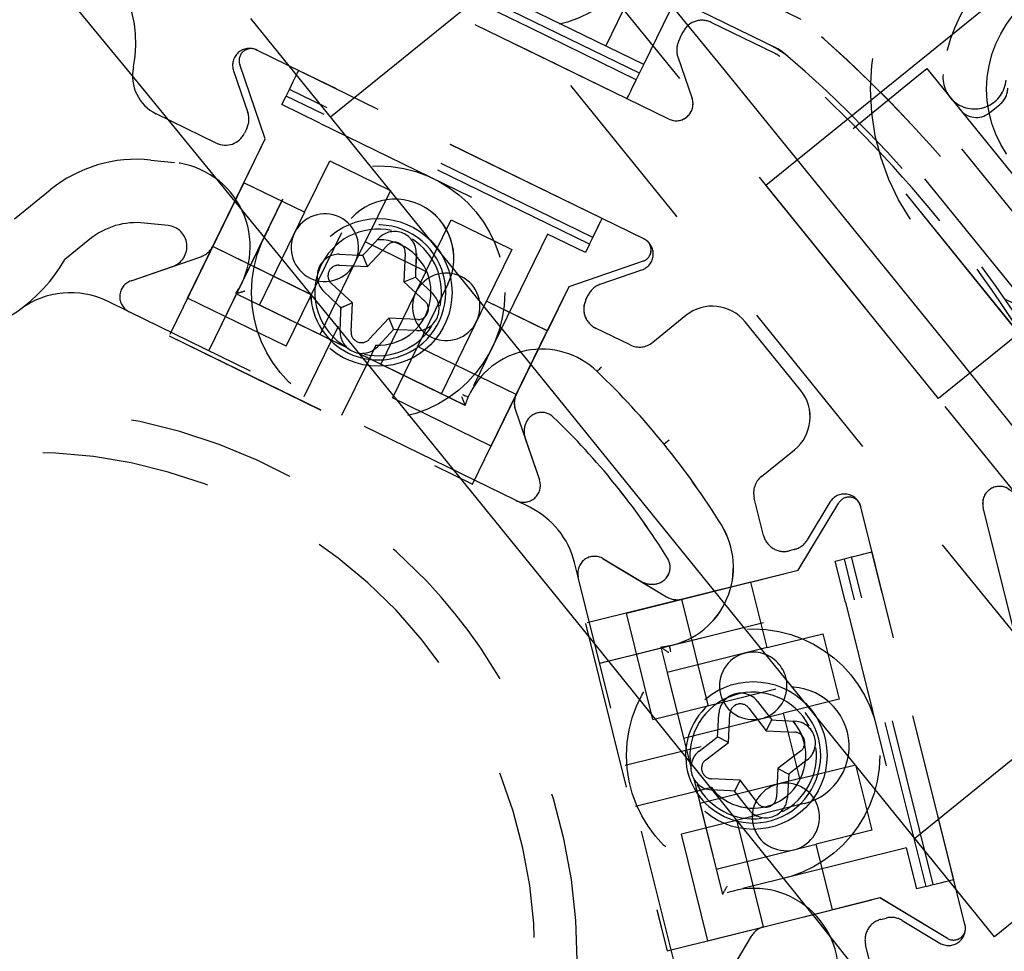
# Model space of a CAD drawing. Extents: x -7591 to -2491, y 6498 to 10061.
# Tile 116 of 125: x -3450 to -3427, y 8433 to 8455. Entities that reach past the tile are written whole.
import ezdxf

# ---------------------------------------------------------------- set-up
doc = ezdxf.new("R2010")
doc.units = 0
doc.header["$MEASUREMENT"] = 0
doc.linetypes.add('HIDDEN', pattern=[7, 4, -3])
doc.layers.get('0').update_dxf_attribs({"linetype": 'CONTINUOUS'})
doc.layers.add('LE_HIDDEN', color=7, linetype='CONTINUOUS')

msp = doc.modelspace()

# ---------------------------------------------------------------- linework, layer by layer
for p, q in [((-3442.545, 8453.02), (-3426.225, 8466.236)), ((-3420.366, 8452.644), (-3428.137, 8446.351)), ((-3412.38, 8449.139), (-3428.7, 8435.923))]:
    msp.add_line(p, q)
for points in [[(-3319.187, 8334.814, 0.111006), (-4057.655, 9007.303, 0.000315), (-4060.148, 9008.72, 0.005079), (-4100.612, 9031.15, 0.000315), (-4103.135, 9032.513, 0.252871), (-6267.968, 9031.15, 0.005079), (-6308.432, 9008.72, 0.111325), (-7049.393, 8334.814)], [(-3406.834, 8448.295, -0.288392), (-3562.097, 8322.565, -0.257807), (-3566.129, 8324.201), (-3580.399, 8341.823, -0.257806), (-3581.161, 8346.107, -0.288392), (-3425.898, 8471.837, -0.257808), (-3421.866, 8470.201), (-3407.596, 8452.579, -0.257806), (-3406.834, 8448.295)]]:
    msp.add_lwpolyline(points, format="xyb")
for points in [[(-3428.137, 8446.351), (-3432.228, 8451.403), (-3424.456, 8457.696)], [(-3405.829, 8450.583), (-3426.812, 8433.592), (-3444.433, 8455.352)]]:
    msp.add_lwpolyline(points)
for radius, start, end in [(2396.874, 31.73211, 148.26789), (2391.874, 31.73211, 148.26789), (2372, 31.75, 148.25), (2370, 31.798351, 148.201649), (2345, 32.749986, 147.249993), (2266.165, 35.008825, 144.991175), (2258.065, 35.008857, 144.991143), (2247.115, 35.0089, 144.9911)]:
    msp.add_arc((-5184.29, 7028.429), radius, start, end)
at = {"layer": 'LE_HIDDEN', "color": 1, "linetype": 'HIDDEN'}
for p, q in [((-3399.031, 8410.408), (-3461.334, 8487.345)), ((-3431.951, 8454.638), (-3444.964, 8460.985)), ((-3431.951, 8454.638), (-3444.964, 8460.985)), ((-3436.025, 8454.701), (-3433.395, 8460.093)), ((-3436.025, 8454.701), (-3433.395, 8460.093)), ((-3435.225, 8454.06), (-3442.415, 8457.567)), ((-3435.225, 8454.06), (-3442.415, 8457.567)), ((-3435.521, 8453.453), (-3442.711, 8456.96)), ((-3435.521, 8453.453), (-3442.711, 8456.96)), ((-3437.092, 8455.221), (-3440.567, 8456.916)), ((-3437.091, 8455.221), (-3440.567, 8456.916)), ((-3437.818, 8455.13), (-3440.191, 8456.287)), ((-3437.818, 8455.13), (-3440.191, 8456.287)), ((-3435.302, 8453.903), (-3437.818, 8455.13)), ((-3435.301, 8453.903), (-3437.818, 8455.13)), ((-3435.126, 8454.262), (-3437.092, 8455.221)), ((-3435.126, 8454.262), (-3437.091, 8455.221)), ((-3432.008, 8454.521), (-3433.526, 8455.262)), ((-3432.008, 8454.521), (-3433.526, 8455.262)), ((-3444.307, 8454.611), (-3444.292, 8454.603)), ((-3444.307, 8454.611), (-3444.291, 8454.603)), ((-3435.124, 8450.132), (-3444.292, 8454.603)), ((-3435.124, 8450.132), (-3444.291, 8454.603)), ((-3444.092, 8452.503), (-3444.699, 8454.265)), ((-3444.092, 8452.503), (-3444.698, 8454.265)), ((-3435.302, 8453.903), (-3435.126, 8454.262)), ((-3435.301, 8453.903), (-3435.126, 8454.262)), ((-3428.701, 8453.937), (-3428.418, 8454.166)), ((-3428.701, 8453.937), (-3428.418, 8454.166)), ((-3428.418, 8454.166), (-3424.642, 8449.503)), ((-3428.418, 8454.166), (-3424.642, 8449.503)), ((-3444.845, 8454.114), (-3444.506, 8453.129)), ((-3444.845, 8454.114), (-3444.506, 8453.129)), ((-3436.113, 8450.614), (-3443.303, 8454.121)), ((-3436.112, 8450.614), (-3443.303, 8454.121)), ((-3425.069, 8449.157), (-3428.845, 8453.82)), ((-3425.069, 8449.157), (-3428.845, 8453.82)), ((-3443.697, 8453.312), (-3443.599, 8453.515)), ((-3443.697, 8453.312), (-3443.599, 8453.515)), ((-3443.599, 8453.515), (-3443.522, 8453.672)), ((-3443.599, 8453.515), (-3443.522, 8453.672)), ((-3436.409, 8450.008), (-3443.599, 8453.515)), ((-3436.408, 8450.008), (-3443.599, 8453.515)), ((-3436.332, 8450.165), (-3443.522, 8453.672)), ((-3436.332, 8450.165), (-3443.522, 8453.672)), ((-3445.933, 8448.728), (-3443.697, 8453.312)), ((-3445.933, 8448.728), (-3443.697, 8453.312)), ((-3442.799, 8452.874), (-3443.697, 8453.312)), ((-3442.798, 8452.874), (-3443.697, 8453.312)), ((-3426.928, 8453.12), (-3426.684, 8453.318)), ((-3426.928, 8453.12), (-3426.684, 8453.318)), ((-3445.254, 8452.402), (-3446.678, 8453.097)), ((-3445.254, 8452.402), (-3446.678, 8453.097)), ((-3425.946, 8448.447), (-3429.722, 8453.11)), ((-3425.945, 8448.447), (-3429.721, 8453.11)), ((-3426.939, 8453.112), (-3426.928, 8453.12)), ((-3426.939, 8453.112), (-3426.928, 8453.12)), ((-3445.429, 8447.481), (-3442.799, 8452.874)), ((-3445.429, 8447.481), (-3442.798, 8452.874)), ((-3442.799, 8452.874), (-3437.406, 8450.244)), ((-3442.798, 8452.874), (-3437.406, 8450.244)), ((-3444.53, 8452.747), (-3444.585, 8452.633)), ((-3444.529, 8452.747), (-3444.585, 8452.633)), ((-3444.6, 8451.462), (-3444.092, 8452.503)), ((-3444.6, 8451.462), (-3444.092, 8452.503)), ((-3443.162, 8450.761), (-3444.6, 8451.462)), ((-3443.162, 8450.761), (-3444.6, 8451.462)), ((-3443.162, 8450.761), (-3444.232, 8448.566)), ((-3443.162, 8450.761), (-3444.232, 8448.566)), ((-3446.397, 8450.449), (-3446.958, 8450.507)), ((-3446.397, 8450.449), (-3446.957, 8450.507)), ((-3440.286, 8449.358), (-3439.69, 8450.579)), ((-3440.285, 8449.358), (-3439.69, 8450.579)), ((-3439.69, 8450.579), (-3438.252, 8449.878)), ((-3439.69, 8450.579), (-3438.252, 8449.878)), ((-3437.406, 8450.244), (-3440.036, 8444.851)), ((-3437.406, 8450.244), (-3440.036, 8444.851)), ((-3436.507, 8449.805), (-3437.406, 8450.244)), ((-3436.507, 8449.805), (-3437.406, 8450.244)), ((-3442.794, 8447.865), (-3441.724, 8450.059)), ((-3442.794, 8447.865), (-3441.724, 8450.059)), ((-3440.286, 8449.358), (-3441.724, 8450.059)), ((-3440.285, 8449.358), (-3441.724, 8450.059)), ((-3441.668, 8449.474), (-3441.208, 8449.972)), ((-3441.668, 8449.474), (-3441.207, 8449.972)), ((-3436.409, 8450.008), (-3436.507, 8449.805)), ((-3436.408, 8450.008), (-3436.507, 8449.805)), ((-3436.409, 8450.008), (-3436.332, 8450.165)), ((-3436.408, 8450.008), (-3436.332, 8450.165)), ((-3435.124, 8450.132), (-3435.109, 8450.125)), ((-3435.124, 8450.132), (-3435.108, 8450.125)), ((-3443.017, 8448.816), (-3445.338, 8449.948)), ((-3443.016, 8448.816), (-3445.338, 8449.948)), ((-3441.881, 8449.748), (-3441.778, 8449.744)), ((-3441.881, 8449.748), (-3441.778, 8449.744)), ((-3441.778, 8449.744), (-3441.709, 8449.819)), ((-3441.778, 8449.744), (-3441.708, 8449.819)), ((-3441.668, 8449.474), (-3441.778, 8449.744)), ((-3441.668, 8449.474), (-3441.778, 8449.744)), ((-3440.774, 8449.791), (-3440.806, 8449.113)), ((-3440.774, 8449.791), (-3440.806, 8449.113)), ((-3438.252, 8449.878), (-3438.848, 8448.657)), ((-3438.252, 8449.878), (-3438.847, 8448.657)), ((-3438.743, 8445.221), (-3436.507, 8449.805)), ((-3438.743, 8445.221), (-3436.507, 8449.805)), ((-3447.271, 8449.139), (-3445.618, 8449.709)), ((-3447.271, 8449.139), (-3445.618, 8449.709)), ((-3442.346, 8449.506), (-3441.668, 8449.474)), ((-3442.345, 8449.506), (-3441.668, 8449.474)), ((-3435.14, 8449.603), (-3436.902, 8448.996)), ((-3435.14, 8449.603), (-3436.901, 8448.996)), ((-3440.286, 8449.358), (-3441.356, 8447.164)), ((-3440.285, 8449.358), (-3441.356, 8447.164)), ((-3440.531, 8449.326), (-3440.536, 8449.223)), ((-3440.531, 8449.326), (-3440.536, 8449.223)), ((-3436.154, 8449.055), (-3435.169, 8449.394)), ((-3436.154, 8449.055), (-3435.169, 8449.394)), ((-3442.029, 8448.612), (-3442.527, 8449.072)), ((-3442.028, 8448.612), (-3442.527, 8449.072)), ((-3439.765, 8449.058), (-3441.08, 8446.361)), ((-3439.764, 8449.058), (-3441.079, 8446.361)), ((-3440.806, 8449.113), (-3440.536, 8449.223)), ((-3440.806, 8449.113), (-3440.536, 8449.223)), ((-3440.806, 8449.113), (-3440.308, 8448.653)), ((-3440.806, 8449.113), (-3440.308, 8448.653)), ((-3440.536, 8449.223), (-3440.461, 8449.154)), ((-3440.536, 8449.223), (-3440.461, 8449.154)), ((-3436.902, 8448.996), (-3437.41, 8447.955)), ((-3436.901, 8448.996), (-3437.409, 8447.955)), ((-3436.496, 8448.687), (-3436.44, 8448.802)), ((-3436.496, 8448.687), (-3436.44, 8448.802)), ((-3447.316, 8448.402), (-3447.832, 8448.653)), ((-3447.316, 8448.402), (-3447.831, 8448.653)), ((-3443.596, 8447.589), (-3445.933, 8448.728)), ((-3443.596, 8447.589), (-3445.933, 8448.728)), ((-3444.232, 8448.566), (-3442.794, 8447.865)), ((-3444.232, 8448.566), (-3442.794, 8447.865)), ((-3442.299, 8448.501), (-3442.374, 8448.571)), ((-3442.298, 8448.501), (-3442.374, 8448.571)), ((-3442.029, 8448.612), (-3442.299, 8448.501)), ((-3442.028, 8448.612), (-3442.298, 8448.501)), ((-3442.061, 8447.934), (-3442.029, 8448.612)), ((-3442.06, 8447.934), (-3442.028, 8448.612)), ((-3439.918, 8446.462), (-3438.848, 8448.657)), ((-3439.918, 8446.462), (-3438.847, 8448.657)), ((-3437.41, 8447.955), (-3438.848, 8448.657)), ((-3437.409, 8447.955), (-3438.847, 8448.657)), ((-3442.303, 8448.399), (-3442.299, 8448.501)), ((-3442.303, 8448.399), (-3442.298, 8448.501)), ((-3441.167, 8448.251), (-3441.627, 8447.753)), ((-3441.167, 8448.251), (-3441.627, 8447.753)), ((-3441.167, 8448.251), (-3441.056, 8447.981)), ((-3440.489, 8448.219), (-3441.167, 8448.251)), ((-3441.167, 8448.251), (-3441.056, 8447.981)), ((-3440.489, 8448.219), (-3441.167, 8448.251)), ((-3434.127, 8448.315), (-3434.912, 8447.679)), ((-3434.127, 8448.315), (-3434.911, 8447.679)), ((-3431.404, 8446.541), (-3432.721, 8448.167)), ((-3431.404, 8446.541), (-3432.721, 8448.167)), ((-3442.369, 8448.052), (-3442.533, 8447.716)), ((-3442.369, 8448.052), (-3442.533, 8447.716)), ((-3441.056, 8447.981), (-3441.126, 8447.906)), ((-3441.056, 8447.981), (-3441.126, 8447.906)), ((-3440.954, 8447.976), (-3441.056, 8447.981)), ((-3440.954, 8447.976), (-3441.056, 8447.981)), ((-3435.446, 8447.619), (-3436.266, 8448.019)), ((-3435.445, 8447.619), (-3436.266, 8448.019)), ((-3442.533, 8447.716), (-3443.182, 8446.385)), ((-3442.533, 8447.716), (-3443.182, 8446.385)), ((-3441.356, 8447.164), (-3439.918, 8446.462)), ((-3441.356, 8447.164), (-3439.918, 8446.462)), ((-3438.743, 8445.221), (-3441.08, 8446.361)), ((-3438.743, 8445.221), (-3441.079, 8446.361)), ((-3438.164, 8446.073), (-3437.595, 8444.42)), ((-3438.164, 8446.073), (-3437.595, 8444.42)), ((-3437.91, 8445.781), (-3437.917, 8445.767)), ((-3437.91, 8445.781), (-3437.917, 8445.767)), ((-3434.526, 8445.359), (-3434.643, 8445.265)), ((-3434.526, 8445.359), (-3434.642, 8445.265)), ((-3432.337, 8444.499), (-3431.552, 8445.135)), ((-3432.336, 8444.499), (-3431.552, 8445.135)), ((-3437.827, 8443.774), (-3438.149, 8443.93)), ((-3437.827, 8443.774), (-3438.148, 8443.93)), ((-3432.286, 8443.104), (-3432.507, 8443.99)), ((-3432.286, 8443.104), (-3432.507, 8443.99)), ((-3430.713, 8443.891), (-3431.249, 8442.998)), ((-3430.712, 8443.891), (-3431.249, 8442.998)), ((-3431.462, 8442.279), (-3430.503, 8443.876)), ((-3431.462, 8442.279), (-3430.502, 8443.876)), ((-3429.986, 8443.799), (-3429.982, 8443.782)), ((-3429.986, 8443.799), (-3429.981, 8443.782)), ((-3427.514, 8433.885), (-3429.982, 8443.782)), ((-3427.514, 8433.885), (-3429.981, 8443.782)), ((-3431.557, 8442.771), (-3431.68, 8442.74)), ((-3431.556, 8442.771), (-3431.68, 8442.74)), ((-3436.083, 8442.552), (-3434.584, 8441.652)), ((-3436.082, 8442.552), (-3434.584, 8441.652)), ((-3435.537, 8441.263), (-3430.589, 8442.497)), ((-3435.537, 8441.263), (-3430.589, 8442.497)), ((-3430.589, 8442.497), (-3430.371, 8442.551)), ((-3430.589, 8442.497), (-3430.37, 8442.551)), ((-3430.347, 8441.527), (-3430.589, 8442.497)), ((-3430.347, 8441.527), (-3430.589, 8442.497)), ((-3430.371, 8442.551), (-3430.201, 8442.594)), ((-3428.435, 8434.789), (-3430.371, 8442.551)), ((-3430.37, 8442.551), (-3430.2, 8442.594)), ((-3428.435, 8434.789), (-3430.37, 8442.551)), ((-3428.265, 8434.831), (-3430.201, 8442.594)), ((-3428.265, 8434.831), (-3430.2, 8442.594)), ((-3427.78, 8434.952), (-3429.716, 8442.715)), ((-3427.78, 8434.952), (-3429.715, 8442.715)), ((-3436.677, 8442.113), (-3436.763, 8442.46)), ((-3436.676, 8442.113), (-3436.763, 8442.46)), ((-3432.586, 8441.999), (-3431.462, 8442.279)), ((-3432.586, 8441.999), (-3431.462, 8442.279)), ((-3434.832, 8441.958), (-3434.817, 8441.961)), ((-3434.832, 8441.958), (-3434.816, 8441.961)), ((-3432.199, 8440.446), (-3432.586, 8441.999)), ((-3432.199, 8440.446), (-3432.586, 8441.999)), ((-3433.596, 8439.085), (-3434.221, 8441.591)), ((-3433.596, 8439.085), (-3434.221, 8441.591)), ((-3436.169, 8440.075), (-3430.347, 8441.527)), ((-3436.168, 8440.075), (-3430.347, 8441.527)), ((-3430.347, 8441.527), (-3428.895, 8435.705)), ((-3430.347, 8441.527), (-3428.895, 8435.705)), ((-3434.908, 8438.74), (-3435.537, 8441.263)), ((-3434.908, 8438.74), (-3435.537, 8441.263)), ((-3432.199, 8440.446), (-3430.881, 8440.775)), ((-3432.199, 8440.446), (-3430.881, 8440.775)), ((-3430.881, 8440.775), (-3430.494, 8439.223)), ((-3430.881, 8440.775), (-3430.494, 8439.223)), ((-3432.199, 8440.446), (-3434.568, 8439.856)), ((-3432.199, 8440.446), (-3434.568, 8439.856)), ((-3434.568, 8439.856), (-3434.181, 8438.303)), ((-3434.568, 8439.856), (-3434.181, 8438.303)), ((-3430.494, 8439.223), (-3431.812, 8438.894)), ((-3430.494, 8439.223), (-3431.812, 8438.894)), ((-3432.636, 8439.014), (-3432.225, 8438.474)), ((-3432.636, 8439.014), (-3432.225, 8438.474)), ((-3434.181, 8438.303), (-3431.812, 8438.894)), ((-3434.181, 8438.303), (-3431.812, 8438.894)), ((-3433.117, 8438.197), (-3433.084, 8438.875)), ((-3433.116, 8438.197), (-3433.084, 8438.875)), ((-3432.151, 8438.815), (-3432.089, 8438.733)), ((-3432.151, 8438.815), (-3432.089, 8438.733)), ((-3431.425, 8437.341), (-3431.812, 8438.894)), ((-3431.425, 8437.341), (-3431.812, 8438.894)), ((-3432.225, 8438.474), (-3432.089, 8438.733)), ((-3432.225, 8438.474), (-3432.089, 8438.733)), ((-3432.089, 8438.733), (-3431.986, 8438.728)), ((-3432.089, 8438.733), (-3431.986, 8438.728)), ((-3433.457, 8438.271), (-3433.375, 8438.333)), ((-3433.456, 8438.271), (-3433.375, 8438.333)), ((-3433.375, 8438.333), (-3433.37, 8438.435)), ((-3433.375, 8438.333), (-3433.37, 8438.435)), ((-3433.117, 8438.197), (-3433.375, 8438.333)), ((-3433.116, 8438.197), (-3433.375, 8438.333)), ((-3432.225, 8438.474), (-3431.547, 8438.442)), ((-3432.225, 8438.474), (-3431.547, 8438.442)), ((-3433.765, 8438.098), (-3434.128, 8438.007)), ((-3433.764, 8438.098), (-3434.127, 8438.007)), ((-3433.657, 8437.786), (-3433.117, 8438.197)), ((-3433.656, 8437.786), (-3433.116, 8438.197)), ((-3434.128, 8438.007), (-3435.564, 8437.649)), ((-3434.127, 8438.007), (-3435.564, 8437.649)), ((-3431.408, 8437.994), (-3431.947, 8437.583)), ((-3431.407, 8437.994), (-3431.947, 8437.583)), ((-3431.947, 8437.583), (-3431.98, 8436.905)), ((-3431.947, 8437.583), (-3431.979, 8436.905)), ((-3431.947, 8437.583), (-3431.689, 8437.447)), ((-3431.947, 8437.583), (-3431.689, 8437.447)), ((-3431.689, 8437.447), (-3431.694, 8437.344)), ((-3431.689, 8437.447), (-3431.694, 8437.344)), ((-3431.607, 8437.509), (-3431.689, 8437.447)), ((-3431.607, 8437.509), (-3431.689, 8437.447)), ((-3431.425, 8437.341), (-3433.794, 8436.751)), ((-3431.425, 8437.341), (-3433.794, 8436.751)), ((-3432.839, 8437.305), (-3433.517, 8437.337)), ((-3432.839, 8437.305), (-3433.517, 8437.337)), ((-3432.839, 8437.305), (-3432.975, 8437.047)), ((-3432.839, 8437.305), (-3432.975, 8437.047)), ((-3432.428, 8436.765), (-3432.839, 8437.305)), ((-3432.428, 8436.765), (-3432.839, 8437.305)), ((-3433.886, 8437.037), (-3435.322, 8436.679)), ((-3433.886, 8437.037), (-3435.322, 8436.679)), ((-3432.975, 8437.047), (-3433.078, 8437.052)), ((-3432.975, 8437.047), (-3433.077, 8437.052)), ((-3432.913, 8436.965), (-3432.975, 8437.047)), ((-3432.912, 8436.965), (-3432.975, 8437.047)), ((-3433.794, 8436.751), (-3433.407, 8435.198)), ((-3433.794, 8436.751), (-3433.407, 8435.198)), ((-3432.286, 8433.829), (-3432.91, 8436.335)), ((-3432.285, 8433.829), (-3432.91, 8436.335)), ((-3433.602, 8433.501), (-3434.231, 8436.023)), ((-3433.602, 8433.501), (-3434.231, 8436.023)), ((-3433.407, 8435.198), (-3431.038, 8435.789)), ((-3433.407, 8435.198), (-3431.038, 8435.789)), ((-3430.651, 8434.236), (-3431.038, 8435.789)), ((-3430.651, 8434.236), (-3431.038, 8435.789)), ((-3428.895, 8435.705), (-3434.717, 8434.253)), ((-3428.895, 8435.705), (-3434.717, 8434.253)), ((-3428.653, 8434.734), (-3428.895, 8435.705)), ((-3428.653, 8434.734), (-3428.895, 8435.705)), ((-3428.435, 8434.789), (-3428.653, 8434.734)), ((-3428.435, 8434.789), (-3428.653, 8434.734)), ((-3428.435, 8434.789), (-3428.265, 8434.831)), ((-3428.435, 8434.789), (-3428.265, 8434.831)), ((-3433.602, 8433.501), (-3428.653, 8434.734)), ((-3433.602, 8433.501), (-3428.653, 8434.734)), ((-3429.527, 8434.517), (-3430.651, 8434.236)), ((-3429.526, 8434.517), (-3430.651, 8434.236)), ((-3427.93, 8433.557), (-3429.527, 8434.517)), ((-3427.93, 8433.557), (-3429.526, 8434.517)), ((-3434.572, 8433.259), (-3430.651, 8434.236)), ((-3434.572, 8433.259), (-3430.651, 8434.236)), ((-3429.503, 8434.007), (-3429.379, 8434.038)), ((-3429.503, 8434.007), (-3429.379, 8434.038)), ((-3429.001, 8433.982), (-3428.108, 8433.445)), ((-3429.001, 8433.982), (-3428.108, 8433.445)), ((-3427.514, 8433.885), (-3427.51, 8433.868)), ((-3427.514, 8433.885), (-3427.51, 8433.868)), ((-3432.578, 8433.605), (-3433.478, 8432.106)), ((-3432.577, 8433.605), (-3433.478, 8432.106)), ((-3429.484, 8431.864), (-3429.867, 8433.401)), ((-3429.483, 8431.864), (-3429.867, 8433.401))]:
    msp.add_line(p, q, dxfattribs=at)
for points in [[(-5182.29, 9290.46), (-5182.29, 9371.428, -0.254675), (-3214.819, 8297.613), (-3480.587, 8126.665, 0.078205), (-3900.248, 8596.856), (-3840.141, 8670.423, 0.172955), (-5182.29, 9150.428), (-5182.29, 9191.396), (-5164.29, 9191.396), (-5164.29, 9193.396), (-5184.29, 9193.429), (-5204.29, 9193.396), (-5204.29, 9191.396), (-5186.29, 9191.396), (-5186.29, 9150.428, 0.172955), (-6528.439, 8670.424)], [(-3580.34, 8342.484, -0.26714), (-3580.755, 8345.079, -0.291142), (-3424.762, 8471.251)], [(-3482.183, 8449.295, -0.351559), (-3481.911, 8449.858, -0.053212), (-3445.474, 8462.685, -0.173187), (-3443.803, 8462.499)], [(-3482.182, 8449.295, -0.351559), (-3481.91, 8449.858, -0.053212), (-3445.473, 8462.685, -0.173187), (-3443.802, 8462.499)], [(-3480.664, 8450.116, -0.04931), (-3446.952, 8462.02, -0.175441), (-3444.583, 8461.767), (-3431.4, 8455.337, -0.094659), (-3424.116, 8446.342), (-3420.568, 8432.111, -0.175441), (-3420.813, 8429.741, -0.04931), (-3439.466, 8399.241)], [(-3480.663, 8450.116, -0.04931), (-3446.952, 8462.02, -0.175441), (-3444.582, 8461.767), (-3431.399, 8455.337, -0.094659), (-3424.116, 8446.342), (-3420.567, 8432.111, -0.175441), (-3420.812, 8429.741, -0.04931), (-3439.466, 8399.241)], [(-3434.316, 8454.441), (-3433.979, 8453.461, -0.668179), (-3434.532, 8452.971), (-3443.7, 8457.442, -0.668179), (-3443.655, 8458.18), (-3442.67, 8458.519)], [(-3434.316, 8454.441), (-3433.978, 8453.461, -0.668179), (-3434.532, 8452.971), (-3443.7, 8457.442, -0.668179), (-3443.655, 8458.18), (-3442.67, 8458.519)], [(-3435.126, 8454.262), (-3433.492, 8457.612, -0.198912), (-3433.206, 8457.866)], [(-3435.126, 8454.262), (-3433.492, 8457.612, -0.198912), (-3433.206, 8457.866)], [(-3450.034, 8450.608), (-3449.19, 8451.292, -0.198913), (-3446.801, 8451.999), (-3446.24, 8451.94, -0.564848), (-3444.788, 8448.838), (-3442.126, 8447.539)], [(-3450.034, 8450.608), (-3449.19, 8451.292, -0.198913), (-3446.801, 8451.999), (-3446.24, 8451.94, -0.564848), (-3444.788, 8448.838), (-3442.125, 8447.539)], [(-3408.377, 8451.33, -0.257807), (-3408.088, 8449.707), (-3408.389, 8448.826, -0.288476), (-3562.352, 8324.19), (-3563.22, 8324.086, -0.257723), (-3564.747, 8324.706), (-3579.617, 8343.069)], [(-3408.377, 8451.33, -0.257807), (-3408.088, 8449.707), (-3408.389, 8448.826, -0.288476), (-3562.351, 8324.19), (-3563.22, 8324.086, -0.257723), (-3564.747, 8324.706), (-3579.617, 8343.069)], [(-3443.596, 8447.589), (-3442.281, 8450.285, -1), (-3439.765, 8449.058)], [(-3443.596, 8447.589), (-3442.281, 8450.285, -1), (-3439.764, 8449.058)], [(-3438.148, 8446.441), (-3440.47, 8447.573, -0.604669), (-3443.017, 8448.816, -1.653801), (-3440.47, 8447.573)], [(-3438.148, 8446.441), (-3440.469, 8447.573, -0.604669), (-3443.016, 8448.816, -1.653801), (-3440.469, 8447.573)], [(-3441.709, 8449.819), (-3441.399, 8450.149, -0.683258), (-3440.514, 8449.778), (-3440.531, 8449.326)], [(-3441.708, 8449.819), (-3441.399, 8450.149, -0.683258), (-3440.513, 8449.778), (-3440.531, 8449.326)], [(-3448.246, 8450.126), (-3448.843, 8449.642, -0.22718), (-3451.546, 8447.778), (-3457.503, 8446.834, -0.268832), (-3461.059, 8448.206)], [(-3448.246, 8450.126), (-3448.843, 8449.642, -0.22718), (-3451.546, 8447.778), (-3457.503, 8446.834, -0.268832), (-3461.059, 8448.206)], [(-3442.374, 8448.571), (-3442.704, 8448.881, -0.683254), (-3442.333, 8449.766), (-3441.881, 8449.748)], [(-3442.374, 8448.571), (-3442.704, 8448.881, -0.683254), (-3442.333, 8449.766), (-3441.881, 8449.748)], [(-3437.933, 8445.401), (-3437.595, 8444.42, -0.668179), (-3438.149, 8443.93), (-3447.316, 8448.402, -0.668178), (-3447.271, 8449.139), (-3446.287, 8449.479)], [(-3437.933, 8445.401), (-3437.595, 8444.42, -0.668179), (-3438.148, 8443.93), (-3447.316, 8448.402, -0.668178), (-3447.271, 8449.139), (-3446.286, 8449.479)], [(-3440.461, 8449.154), (-3440.131, 8448.844, -0.683252), (-3440.502, 8447.959), (-3440.954, 8447.976)], [(-3440.461, 8449.154), (-3440.131, 8448.844, -0.683252), (-3440.501, 8447.959), (-3440.954, 8447.976)], [(-3441.126, 8447.906), (-3441.436, 8447.576, -0.68325), (-3442.321, 8447.947), (-3442.303, 8448.399)], [(-3441.126, 8447.906), (-3441.435, 8447.576, -0.68325), (-3442.321, 8447.947), (-3442.303, 8448.399)], [(-3441.901, 8447.43), (-3439.36, 8446.19, -0.024971), (-3439.288, 8446.376)], [(-3441.901, 8447.43), (-3439.359, 8446.19, -0.024971), (-3439.287, 8446.376)], [(-3439.281, 8446.391, -0.51956), (-3436.23, 8446.99, -0.031518), (-3434.643, 8445.265, -0.031521), (-3433.285, 8443.353, -0.519515), (-3434.506, 8440.494)], [(-3439.281, 8446.391, -0.51956), (-3436.23, 8446.99, -0.031518), (-3434.642, 8445.265, -0.031521), (-3433.284, 8443.353, -0.519515), (-3434.505, 8440.494)], [(-3423.347, 8434.657), (-3423.883, 8433.764, -0.668179), (-3424.614, 8433.873), (-3427.082, 8443.77, -0.668179), (-3426.488, 8444.21), (-3425.599, 8443.676)], [(-3423.347, 8434.657), (-3423.883, 8433.764, -0.668179), (-3424.614, 8433.873), (-3427.081, 8443.77, -0.668179), (-3426.487, 8444.21), (-3425.598, 8443.676)], [(-3432.942, 8432.999), (-3433.478, 8432.106, -0.668179), (-3434.209, 8432.216), (-3436.677, 8442.113, -0.668178), (-3436.083, 8442.552), (-3435.194, 8442.018)], [(-3432.941, 8432.999), (-3433.478, 8432.106, -0.668179), (-3434.209, 8432.216), (-3436.676, 8442.113, -0.668178), (-3436.082, 8442.552), (-3435.193, 8442.018)], [(-3434.521, 8440.49, -0.024971), (-3434.718, 8440.459), (-3434.001, 8437.581)], [(-3434.521, 8440.49, -0.024971), (-3434.718, 8440.459), (-3434.001, 8437.581)], [(-3434.908, 8438.74), (-3431.997, 8439.466, -1), (-3431.32, 8436.749), (-3434.231, 8436.023)], [(-3434.908, 8438.74), (-3431.997, 8439.466, -1), (-3431.32, 8436.749), (-3434.231, 8436.023)], [(-3433.37, 8438.435), (-3433.345, 8438.887, -0.683258), (-3432.428, 8439.172), (-3432.151, 8438.815)], [(-3433.37, 8438.435), (-3433.345, 8438.887, -0.683258), (-3432.428, 8439.172), (-3432.151, 8438.815)], [(-3433.765, 8438.098, -4.791288), (-3433.523, 8437.128), (-3433.886, 8437.037)], [(-3433.764, 8438.098, -4.791288), (-3433.522, 8437.128), (-3433.886, 8437.037)], [(-3431.986, 8438.728), (-3431.535, 8438.703, -0.683245), (-3431.25, 8437.786), (-3431.607, 8437.509)], [(-3431.986, 8438.728), (-3431.534, 8438.703, -0.683245), (-3431.249, 8437.786), (-3431.607, 8437.509)], [(-3433.078, 8437.052), (-3433.529, 8437.077, -0.683251), (-3433.815, 8437.994), (-3433.457, 8438.271)], [(-3433.077, 8437.052), (-3433.529, 8437.077, -0.683251), (-3433.814, 8437.994), (-3433.456, 8438.271)], [(-3433.941, 8437.34), (-3433.257, 8434.598, -0.564848), (-3430.524, 8432.533), (-3430.583, 8431.972, -0.198912), (-3431.772, 8429.782), (-3432.616, 8429.099)], [(-3433.941, 8437.34), (-3433.257, 8434.598, -0.564848), (-3430.524, 8432.533), (-3430.583, 8431.972, -0.198912), (-3431.772, 8429.782), (-3432.616, 8429.099)], [(-3431.694, 8437.344), (-3431.719, 8436.893, -0.683245), (-3432.636, 8436.607), (-3432.913, 8436.965)], [(-3431.694, 8437.344), (-3431.719, 8436.893, -0.683245), (-3432.636, 8436.607), (-3432.912, 8436.965)], [(-3431.95, 8437.21, -1), (-3431.563, 8435.658, -1), (-3431.95, 8437.21)], [(-3431.95, 8437.21, -1), (-3431.563, 8435.658, -1), (-3431.95, 8437.21)]]:
    msp.add_lwpolyline(points, format="xyb", dxfattribs=at)
for points in [[(-3630.378, 8351.099), (-3463.292, 8486.403), (-3400.36, 8408.688), (-3567.446, 8273.384), (-3632.266, 8353.43), (-3554.552, 8416.362), (-3552.664, 8414.031)], [(-3434.195, 8455.032), (-3434.235, 8454.955), (-3434.301, 8454.807)], [(-3434.195, 8455.032), (-3434.235, 8454.955), (-3434.3, 8454.807)], [(-3432.059, 8454.684), (-3432.059, 8454.685), (-3432.049, 8454.684), (-3432.008, 8454.666)], [(-3432.059, 8454.684), (-3432.059, 8454.685), (-3432.049, 8454.684), (-3432.008, 8454.666)], [(-3443.522, 8453.672), (-3443.473, 8453.774), (-3443.429, 8453.864), (-3443.391, 8453.941), (-3443.36, 8454.005), (-3443.335, 8454.056), (-3443.317, 8454.092), (-3443.307, 8454.114), (-3443.303, 8454.121)], [(-3443.522, 8453.672), (-3443.472, 8453.774), (-3443.428, 8453.864), (-3443.391, 8453.941), (-3443.359, 8454.005), (-3443.335, 8454.056), (-3443.317, 8454.092), (-3443.306, 8454.114), (-3443.303, 8454.121)], [(-3426.391, 8448.087), (-3430.166, 8452.75), (-3428.701, 8453.937)], [(-3426.39, 8448.087), (-3430.166, 8452.75), (-3428.701, 8453.937)], [(-3435.521, 8453.453), (-3435.517, 8453.461), (-3435.507, 8453.483), (-3435.489, 8453.519), (-3435.464, 8453.569), (-3435.433, 8453.634), (-3435.395, 8453.711), (-3435.351, 8453.801), (-3435.302, 8453.903)], [(-3435.521, 8453.453), (-3435.517, 8453.461), (-3435.506, 8453.483), (-3435.489, 8453.519), (-3435.464, 8453.569), (-3435.433, 8453.634), (-3435.395, 8453.711), (-3435.351, 8453.801), (-3435.301, 8453.903)], [(-3443.162, 8450.761), (-3442.566, 8451.982), (-3441.128, 8451.28), (-3441.724, 8450.059)], [(-3443.162, 8450.761), (-3442.566, 8451.982), (-3441.128, 8451.28), (-3441.724, 8450.059)], [(-3444.6, 8451.462), (-3446.372, 8447.83), (-3439.181, 8444.323), (-3437.41, 8447.955)], [(-3444.6, 8451.462), (-3446.371, 8447.83), (-3439.181, 8444.323), (-3437.409, 8447.955)], [(-3436.332, 8450.165), (-3436.282, 8450.267), (-3436.238, 8450.357), (-3436.201, 8450.434), (-3436.169, 8450.498), (-3436.145, 8450.549), (-3436.127, 8450.585), (-3436.116, 8450.607), (-3436.113, 8450.614)], [(-3436.332, 8450.165), (-3436.282, 8450.267), (-3436.238, 8450.357), (-3436.2, 8450.434), (-3436.169, 8450.498), (-3436.144, 8450.549), (-3436.127, 8450.585), (-3436.116, 8450.607), (-3436.112, 8450.614)], [(-3441.47, 8447.614), (-3441.634, 8447.277), (-3442.283, 8445.947)], [(-3441.47, 8447.614), (-3441.634, 8447.277), (-3442.283, 8445.947)], [(-3436.126, 8447.099), (-3436.147, 8447.078), (-3436.166, 8447.057), (-3436.184, 8447.039), (-3436.2, 8447.022), (-3436.213, 8447.009), (-3436.222, 8446.999), (-3436.228, 8446.993), (-3436.23, 8446.99)], [(-3436.126, 8447.099), (-3436.146, 8447.078), (-3436.166, 8447.057), (-3436.184, 8447.039), (-3436.2, 8447.022), (-3436.212, 8447.009), (-3436.222, 8446.999), (-3436.228, 8446.993), (-3436.23, 8446.99)], [(-3439.422, 8446.444), (-3439.395, 8446.432), (-3439.369, 8446.421), (-3439.345, 8446.41), (-3439.325, 8446.401), (-3439.307, 8446.394), (-3439.295, 8446.388), (-3439.287, 8446.385), (-3439.284, 8446.383)], [(-3439.421, 8446.444), (-3439.395, 8446.432), (-3439.369, 8446.421), (-3439.345, 8446.41), (-3439.324, 8446.401), (-3439.307, 8446.394), (-3439.295, 8446.388), (-3439.287, 8446.385), (-3439.284, 8446.383)], [(-3430.201, 8442.594), (-3430.091, 8442.621), (-3429.994, 8442.645), (-3429.91, 8442.666), (-3429.841, 8442.683), (-3429.786, 8442.697), (-3429.747, 8442.707), (-3429.723, 8442.713), (-3429.716, 8442.715)], [(-3430.2, 8442.594), (-3430.091, 8442.621), (-3429.993, 8442.645), (-3429.91, 8442.666), (-3429.841, 8442.683), (-3429.786, 8442.697), (-3429.747, 8442.707), (-3429.723, 8442.713), (-3429.715, 8442.715)], [(-3432.586, 8441.999), (-3436.508, 8441.021), (-3434.572, 8433.259)], [(-3432.586, 8441.999), (-3436.507, 8441.021), (-3434.572, 8433.259)], [(-3434.482, 8440.345), (-3434.488, 8440.374), (-3434.494, 8440.401), (-3434.499, 8440.427), (-3434.504, 8440.449), (-3434.508, 8440.467), (-3434.511, 8440.481), (-3434.513, 8440.489), (-3434.513, 8440.492)], [(-3434.481, 8440.345), (-3434.488, 8440.374), (-3434.494, 8440.401), (-3434.499, 8440.427), (-3434.504, 8440.449), (-3434.508, 8440.467), (-3434.511, 8440.481), (-3434.513, 8440.489), (-3434.513, 8440.492)], [(-3431.425, 8437.341), (-3430.107, 8437.67), (-3429.72, 8436.118), (-3431.038, 8435.789)], [(-3431.425, 8437.341), (-3430.107, 8437.67), (-3429.72, 8436.118), (-3431.038, 8435.789)], [(-3428.265, 8434.831), (-3428.155, 8434.859), (-3428.058, 8434.883), (-3427.975, 8434.904), (-3427.906, 8434.921), (-3427.851, 8434.935), (-3427.812, 8434.944), (-3427.788, 8434.95), (-3427.78, 8434.952)], [(-3428.265, 8434.831), (-3428.155, 8434.859), (-3428.058, 8434.883), (-3427.975, 8434.904), (-3427.905, 8434.921), (-3427.851, 8434.935), (-3427.812, 8434.944), (-3427.788, 8434.95), (-3427.78, 8434.952)]]:
    msp.add_lwpolyline(points, dxfattribs=at)
for centre, radius in [((-3437.824, 8458.13), 3), ((-3437.823, 8458.13), 3), ((-3424.249, 8453.681), 5.5), ((-3424.249, 8453.681), 5.5), ((-3424.249, 8453.681), 2.75), ((-3424.249, 8453.681), 2.75), ((-3441.417, 8448.862), 3), ((-3441.417, 8448.862), 3), ((-3441.417, 8448.862), 1.75), ((-3441.417, 8448.862), 1.75), ((-3432.532, 8437.89), 3), ((-3432.532, 8437.89), 3), ((-3432.532, 8437.89), 1.75), ((-3432.532, 8437.89), 1.75), ((-3459.026, 8425.519), 11.5), ((-3459.026, 8425.519), 11.5)]:
    msp.add_circle(centre, radius, dxfattribs=at)
for centre, radius, start, end in [((-5184.29, 7028.429), 2343, 32.798895, 89.951085), ((-5184.29, 7028.429), 2341, 33.798936, 50.781029), ((-5184.29, 7028.429), 2341, 33.798936, 50.781029), ((-5184.291, 7028.429), 2345, 34.270151, 50.309805), ((-3403.6, 8285.569), 186.884, 96.82583, 161.19215), ((-3403.6, 8285.569), 185.953, 96.82583, 161.19215), ((-3403.6, 8285.569), 185.953, 96.82583, 161.19215), ((-3403.6, 8285.569), 185.849, 96.82583, 161.19215), ((-3403.6, 8285.569), 185.849, 96.82583, 161.19215), ((-3403.602, 8285.573), 180.824, 103.8031, 114.75563), ((-3403.602, 8285.573), 180.824, 103.8031, 114.75563), ((-3449.907, 8454.778), 2.75, -12.0442, -118.1499), ((-3449.907, 8454.778), 2.75, -12.0442, -118.1499), ((-3424.249, 8453.681), 3.8, 105.9312, 174.7648), ((-3424.249, 8453.681), 3.8, 105.9312, 174.7648), ((-3433.745, 8454.812), 0.5, 64, 154), ((-3433.745, 8454.812), 0.5, 64, 154), ((-3444.467, 8454.244), 0.4, 64, -161), ((-3444.467, 8454.244), 0.4, 64, -161), ((-3444.431, 8454.357), 0.283, 64, -161), ((-3444.431, 8454.357), 0.283, 64, -161), ((-3433.844, 8454.604), 0.5, 156.03, -161), ((-3433.843, 8454.604), 0.5, 156.03, -161), ((-3433.923, 8451.501), 3.691, 52.5215, 60.5785), ((-3433.923, 8451.501), 3.691, 52.5215, 60.5785), ((-3432.227, 8454.072), 0.63, 49.4549, 64), ((-3432.227, 8454.072), 0.63, 49.4549, 64), ((-3432.227, 8454.072), 0.5, 49.4549, 64), ((-3432.227, 8454.072), 0.5, 49.4549, 64), ((-3451.301, 8431.775), 29.842, 39, 49.4549), ((-3451.301, 8431.775), 29.842, 39, 49.4549), ((-3451.301, 8431.775), 29.972, 28.545, 49.4549), ((-3451.301, 8431.775), 29.972, 28.545, 49.4549), ((-3446.24, 8453.996), 1, 167.9558, -116), ((-3446.24, 8453.996), 1, 167.9558, -116), ((-3427.286, 8453.96), 0.75, 174.7648, -65.018), ((-3427.286, 8453.96), 0.75, 174.7648, -65.018), ((-3427.286, 8453.96), 0.75, -65.018, -5.2352), ((-3427.286, 8453.96), 0.75, -65.018, -5.2352), ((-3426.999, 8453.706), 0.5, -51, -0.5212), ((-3426.998, 8453.706), 0.5, -51, -0.5212), ((-3444.979, 8452.966), 0.5, -26.0003, 19), ((-3444.979, 8452.966), 0.5, -26.0003, 19), ((-3427.243, 8453.509), 0.5, -141, -52.6177), ((-3427.242, 8453.509), 0.5, -141, -52.6177), ((-3445.035, 8452.852), 0.5, -116, -26.0003), ((-3445.034, 8452.852), 0.5, -116, -26.0003), ((-3442.68, 8449.923), 0.8, -26, 154), ((-3442.68, 8449.923), 0.8, -26, 154), ((-3447.141, 8448.761), 1.756, 84, 129), ((-3447.141, 8448.761), 1.756, 84, 129), ((-3446.449, 8449.951), 0.5, -71, 84), ((-3446.449, 8449.951), 0.5, -71, 84), ((-3451.301, 8431.775), 29.842, 28.545, 39), ((-3451.301, 8431.775), 29.842, 28.545, 39), ((-3442.68, 8449.923), 0.8, 154, -26), ((-3442.68, 8449.923), 0.8, 154, -26), ((-3441.417, 8448.862), 1.5, 77.7184, 157.2797), ((-3441.417, 8448.862), 1.5, 77.7184, 157.2797), ((-3445.781, 8450.182), 0.5, -71, -26), ((-3445.781, 8450.182), 0.5, -71, -26), ((-3441.417, 8448.862), 1.25, -92.4219, -139.5782), ((-3441.417, 8448.862), 1.25, -92.4219, -139.5782), ((-3441.024, 8449.802), 0.25, -2.7203, 137.2797), ((-3441.024, 8449.802), 0.25, -2.7203, 137.2797), ((-3441.417, 8448.862), 1.5, -12.393, 57.2477), ((-3441.417, 8448.862), 1.5, -12.393, 57.2477), ((-3435.299, 8449.773), 0.4, -71.0001, 64), ((-3435.299, 8449.773), 0.4, -71.0001, 64), ((-3435.233, 8449.87), 0.283, -71, 64), ((-3435.232, 8449.87), 0.283, -71, 64), ((-3584.394, 8508.832), 186.884, -83.43195, -18.50205), ((-3442.357, 8449.256), 0.25, 87.2797, -132.7203), ((-3442.357, 8449.256), 0.25, 87.2797, -132.7203), ((-3441.417, 8448.862), 1.5, 157.2797, -120.141), ((-3441.417, 8448.862), 1.5, 157.2797, -120.141), ((-3439.804, 8448.521), 0.8, -26, 154), ((-3439.804, 8448.521), 0.8, -26, 154), ((-3435.991, 8448.582), 0.5, 108.9999, 153.9997), ((-3435.991, 8448.582), 0.5, 108.9999, 153.9997), ((-3584.394, 8508.832), 185.849, -83.19221, -18.82589), ((-3584.394, 8508.832), 185.849, -83.19221, -18.82589), ((-3448.708, 8446.855), 2, 64, 126.2825), ((-3448.708, 8446.855), 2, 64, 126.2825), ((-3446.239, 8454.215), 5.57, -74.9055, -72.6101), ((-3446.238, 8454.215), 5.57, -74.9055, -72.6101), ((-3439.804, 8448.521), 0.8, 154, -26), ((-3439.804, 8448.521), 0.8, 154, -26), ((-3440.477, 8448.469), 0.25, -92.7203, 47.2797), ((-3440.477, 8448.469), 0.25, -92.7203, 47.2797), ((-3436.047, 8448.468), 0.5, 153.9997, -116), ((-3436.046, 8448.468), 0.5, 153.9997, -116), ((-3584.394, 8508.832), 186.884, -83.19221, -18.82589), ((-3433.498, 8447.537), 1, 39, 129), ((-3433.498, 8447.537), 1, 39, 129), ((-3441.811, 8447.922), 0.25, 177.2797, -42.7203), ((-3441.811, 8447.922), 0.25, 177.2797, -42.7203), ((-3441.417, 8448.862), 1.5, -102.5811, -32.4454), ((-3441.417, 8448.862), 1.5, -102.5811, -32.4454), ((-3435.226, 8448.068), 0.5, -116, -51), ((-3435.226, 8448.068), 0.5, -116, -51), ((-3437.692, 8446.236), 0.5, 154, -161), ((-3437.691, 8446.236), 0.5, 154, -161), ((-3432.182, 8445.912), 1, -51, 39), ((-3432.181, 8445.912), 1, -51, 39), ((-3434.19, 8448.369), 5.61, -159.4236, -157.1465), ((-3434.19, 8448.369), 5.61, -159.4236, -157.1465), ((-3449.7, 8433.071), 13, -31, 109), ((-3449.7, 8433.071), 13, -31, 109), ((-3437.545, 8445.619), 0.4, 46.2119, 156.0303), ((-3437.545, 8445.619), 0.4, 46.2119, 156.0303), ((-3437.46, 8445.564), 0.5, 156.0303, -161), ((-3437.46, 8445.564), 0.5, 156.0303, -161), ((-3449.111, 8433.548), 17.118, 39.0004, 46.2222), ((-3449.111, 8433.548), 17.118, 39.0004, 46.2222), ((-3449.7, 8433.071), 12, -31, 109), ((-3449.7, 8433.071), 12, -31, 109), ((-3432.022, 8444.111), 0.5, 129, -166), ((-3432.022, 8444.111), 0.5, 129, -166), ((-3449.112, 8433.548), 17.118, 31.7778, 38.9995), ((-3449.111, 8433.548), 17.118, 31.7778, 38.9995), ((-3430.37, 8443.685), 0.4, 14, 149), ((-3430.37, 8443.685), 0.4, 14, 149), ((-3430.26, 8443.73), 0.283, 14, 149), ((-3430.26, 8443.73), 0.283, 14, 149), ((-3438.704, 8441.976), 2, 14, 64), ((-3438.704, 8441.976), 2, 14, 64), ((-3431.801, 8443.225), 0.5, -166, -75.9998), ((-3431.801, 8443.225), 0.5, -166, -75.9998), ((-3431.678, 8443.256), 0.5, -75.9998, -31), ((-3431.677, 8443.256), 0.5, -75.9998, -31), ((-3434.9, 8442.352), 0.4, -78.0302, 31.7881), ((-3434.899, 8442.352), 0.4, -78.0302, 31.7881), ((-3434.936, 8442.447), 0.5, -121.0001, -78.0303), ((-3434.936, 8442.447), 0.5, -121.0001, -78.0303), ((-3434.326, 8442.08), 0.5, -121, -76), ((-3434.326, 8442.08), 0.5, -121, -76), ((-3431.512, 8445.062), 5.61, -124.8536, -122.5765), ((-3431.512, 8445.062), 5.61, -124.8536, -122.5765), ((-3432.531, 8439.539), 0.8, 104, -76), ((-3432.531, 8439.539), 0.8, 104, -76), ((-3432.531, 8439.539), 0.8, -76, 104), ((-3432.531, 8439.539), 0.8, -76, 104), ((-3432.532, 8437.89), 1.6, -103.68, 131.6797), ((-3432.532, 8437.89), 1.6, -103.68, 131.6797), ((-3432.532, 8437.89), 1.5, 107.2797, -170.141), ((-3432.532, 8437.89), 1.5, 107.2797, -170.141), ((-3432.532, 8437.89), 1.5, 27.7185, 107.2797), ((-3432.532, 8437.89), 1.5, 27.7185, 107.2797), ((-3432.532, 8437.89), 1.6, 131.6799, -103.6799), ((-3432.532, 8437.89), 1.6, 131.6799, -103.6799), ((-3432.835, 8438.863), 0.25, 37.2797, 177.2797), ((-3432.834, 8438.863), 0.25, 37.2797, 177.2797), ((-3431.559, 8438.193), 0.25, -52.7203, 87.2797), ((-3431.559, 8438.193), 0.25, -52.7203, 87.2797), ((-3432.532, 8437.89), 1.5, -62.393, 7.2477), ((-3432.532, 8437.89), 1.5, -62.393, 7.2477), ((-3433.505, 8437.587), 0.25, 127.2797, -92.7203), ((-3433.505, 8437.587), 0.25, 127.2797, -92.7203), ((-3432.532, 8437.89), 1.5, -152.5811, -82.4454), ((-3432.532, 8437.89), 1.5, -152.5811, -82.4454), ((-3432.229, 8436.917), 0.25, -142.7203, -2.7203), ((-3432.229, 8436.917), 0.25, -142.7203, -2.7203), ((-3428.298, 8432.061), 5.571, 150.6101, 152.905), ((-3428.297, 8432.061), 5.571, 150.6101, 152.905), ((-3429.382, 8433.522), 0.5, 103.9998, -166), ((-3429.382, 8433.522), 0.5, 103.9998, -166), ((-3429.258, 8433.553), 0.5, 59, 103.9998), ((-3429.258, 8433.553), 0.5, 59, 103.9998), ((-3427.902, 8433.788), 0.4, -121, 14), ((-3427.902, 8433.788), 0.4, -121, 14), ((-3427.784, 8433.8), 0.283, -121, 14), ((-3427.784, 8433.8), 0.283, -121, 14), ((-3432.149, 8433.348), 0.5, 104, 149), ((-3432.149, 8433.348), 0.5, 104, 149)]:
    msp.add_arc(centre, radius, start, end, dxfattribs=at)

doc.saveas('drawing.dxf')
